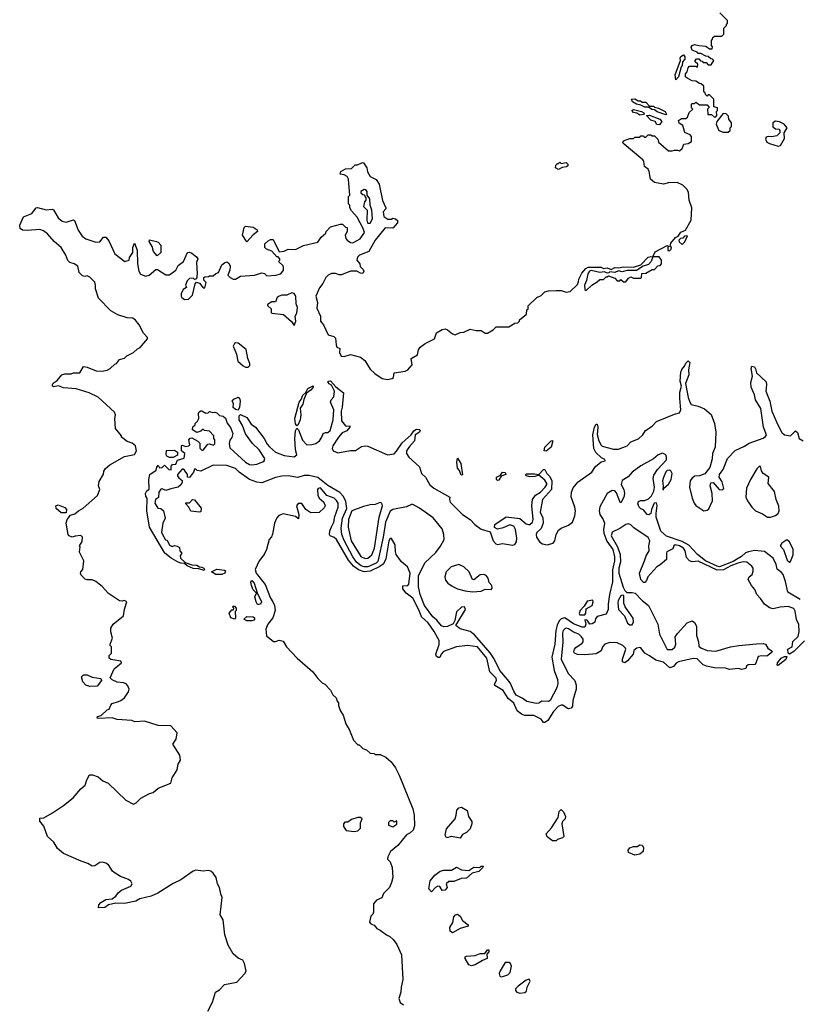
# Model space of a CAD drawing. Extents: x 2380107 to 2585170, y 384273 to 546161.
# Tile 222 of 256: x 2483123 to 2489375, y 476769 to 484662. Entities that reach past the tile are written whole.
import ezdxf

# ---------------------------------------------------------------- set-up
doc = ezdxf.new("R2010")
doc.units = 0

msp = doc.modelspace()

# ---------------------------------------------------------------- linework, layer by layer
at = {"layer": '0CON05XD'}
for points in [[(2483625, 482927.5), (2483655, 482906.7), (2483735, 482880), (2483765, 482882.5), (2483795, 482920), (2483815, 482920), (2483838.3, 482888.3), (2483887.5, 482785), (2483967, 482723), (2484000, 482735), (2484003, 482757), (2484030, 482795), (2484030, 482835), (2484045, 482870), (2484066.7, 482815), (2484067.5, 482705), (2484077.5, 482645), (2484091.7, 482621.7), (2484135, 482606.2), (2484162.5, 482615), (2484215, 482660), (2484228.3, 482658.3), (2484295, 482616.7), (2484325, 482616.7), (2484375, 482653.3), (2484395, 482692.5), (2484436.7, 482725), (2484470, 482795), (2484485, 482797.5), (2484505, 482790), (2484541.2, 482761.2), (2484551.2, 482745), (2484540.6, 482715), (2484546.2, 482625), (2484540, 482585), (2484525, 482580), (2484515, 482590), (2484485, 482587.5), (2484465, 482570), (2484452.5, 482535), (2484460, 482515), (2484435, 482500), (2484417.5, 482465), (2484417.5, 482445), (2484423.9, 482433.9), (2484445, 482420), (2484477, 482423), (2484510, 482455), (2484530, 482545), (2484541.7, 482558.3), (2484565, 482550), (2484595, 482512.5), (2484607, 482513), (2484620, 482555), (2484600, 482575), (2484600, 482595), (2484608.3, 482601.7), (2484637, 482603), (2484645, 482610), (2484675, 482610), (2484695, 482627.5), (2484717.5, 482635), (2484744.1, 482695.9), (2484765, 482713.3), (2484785, 482720), (2484800.7, 482710.7), (2484810, 482685), (2484807.5, 482655), (2484793.6, 482613.6), (2484810, 482595), (2484835, 482582.5), (2484855, 482583.3), (2484893.6, 482606.4), (2485005, 482613.3), (2485065, 482632.5), (2485087, 482627), (2485105, 482610), (2485176.1, 482613.9), (2485216.1, 482623.9), (2485237.5, 482655), (2485240, 482675), (2485235, 482690), (2485200, 482725), (2485210, 482735), (2485210, 482745), (2485195, 482760), (2485185, 482760), (2485146.4, 482806.4), (2485103, 482823), (2485090, 482835), (2485090, 482865), (2485115, 482890), (2485135, 482900), (2485155, 482900), (2485205, 482800), (2485245, 482807.5), (2485277, 482823), (2485335, 482820), (2485398.3, 482851.7), (2485515, 482877.5), (2485540.7, 482919.3), (2485578.3, 482951.7), (2485580, 482965), (2485615, 483002.5), (2485695, 483022.5), (2485711.7, 483021.7), (2485735, 483000), (2485750, 482995), (2485750, 482965), (2485732.5, 482935), (2485738.3, 482908.3), (2485750, 482895), (2485776.4, 482876.4), (2485795, 482873.3), (2485852.5, 482905), (2485887.5, 482955), (2485877, 482987), (2485828.3, 483078.3), (2485785, 483130), (2485770, 483155), (2485770, 483175), (2485760, 483185), (2485760, 483245), (2485770, 483255), (2485761.7, 483348.3), (2485760, 483385), (2485750, 483405), (2485725, 483417.5), (2485693.6, 483423.6), (2485697.5, 483445), (2485735, 483467.5), (2485785, 483470), (2485812.5, 483497.5), (2485831.7, 483498.3), (2485873, 483517), (2485880, 483515), (2485907.5, 483475), (2485913, 483443), (2485932.5, 483405), (2485981.7, 483381.7), (2486006.7, 483345), (2486033.6, 483213.6), (2486060, 483155), (2486060, 483145), (2486038.3, 483121.7), (2486043.3, 483085), (2486075, 483063.8), (2486105, 483062.5), (2486115, 483070), (2486137, 483067), (2486151.7, 483051.7), (2486152.5, 483035), (2486115, 482990), (2486055, 482992.5), (2485974.2, 482895), (2485922.5, 482805), (2485847.5, 482775), (2485831.7, 482758.3), (2485827.5, 482735), (2485850, 482705), (2485853, 482683), (2485878.3, 482658.3), (2485883.3, 482645), (2485875, 482627.5), (2485855, 482630), (2485826.4, 482646.4), (2485775, 482646.7), (2485705, 482616.7), (2485685, 482616.7), (2485655, 482627.5), (2485625, 482627.5), (2485596.4, 482613.6), (2485577.5, 482595), (2485553.6, 482546.4), (2485527.3, 482512.7), (2485499.4, 482445), (2485512, 482395), (2485505, 482350), (2485536.4, 482286.4), (2485536.4, 482246.4), (2485545, 482232.5), (2485560, 482215), (2485596.1, 482136.1), (2485641.7, 482121.7), (2485655, 482110), (2485660, 482055), (2485667, 482037), (2485690, 482025), (2485686.7, 481995), (2485702.5, 481965), (2485725, 481961.2), (2485775, 481978.8), (2485855.6, 481955.6), (2485890.3, 481930.3), (2485935, 481860), (2485972.5, 481825), (2486030, 481785), (2486073, 481777), (2486110, 481785), (2486120, 481795), (2486127.5, 481832.5), (2486215, 481843.8), (2486236.7, 481855), (2486270, 481895), (2486263, 481947), (2486312.5, 481975), (2486322.5, 482015), (2486335, 482037.5), (2486375, 482066.7), (2486450, 482105), (2486467, 482153), (2486511.7, 482178.3), (2486535, 482183.3), (2486555, 482176.7), (2486595, 482143.3), (2486615, 482136.2), (2486655, 482153.3), (2486685, 482156.7), (2486735, 482182.5), (2486785, 482170), (2486825, 482170), (2486855, 482150), (2486875, 482150), (2486920, 482175), (2486945, 482200), (2487045, 482200), (2487095, 482230), (2487118.3, 482231.7), (2487130, 482245), (2487130, 482255), (2487188.3, 482301.7), (2487190, 482335), (2487200, 482345), (2487201.7, 482368.3), (2487270, 482435), (2487305, 482450), (2487325, 482470), (2487335, 482480), (2487365, 482487.5), (2487425, 482492.5), (2487465, 482492.5), (2487505, 482477.5), (2487537, 482483), (2487595, 482540), (2487605, 482560), (2487606.7, 482583.3), (2487630.6, 482629.4), (2487663.1, 482666.9), (2487681.7, 482678.3), (2487785, 482677.1), (2487805, 482668.8), (2487835, 482674), (2487865, 482660), (2487895, 482676.9), (2487925, 482673.3), (2487965, 482682.2), (2488045, 482678), (2488105, 482696.7), (2488162.4, 482757.6), (2488183.3, 482763.3), (2488200, 482760), (2488218.7, 482801.3), (2488315, 482852.5), (2488330, 482845), (2488320, 482835), (2488321.7, 482811.7), (2488335, 482810), (2488348.3, 482821.7), (2488350, 482835), (2488340, 482845), (2488345, 482870), (2488383.3, 482915), (2488403.9, 482926.1), (2488425, 482958), (2488462.5, 482975), (2488507.5, 483055), (2488512.5, 483155), (2488492.5, 483215), (2488487, 483277), (2488475, 483300), (2488440, 483335), (2488395, 483357.5), (2488325, 483353.8), (2488285, 483344), (2488215, 483356), (2488182, 483385), (2488172, 483445), (2488163.9, 483463.9), (2488133.3, 483485), (2488127, 483527), (2488119.3, 483539.3), (2487970, 483665), (2487960, 483675), (2487965, 483690), (2488015, 483710), (2488045, 483710), (2488055, 483720), (2488095, 483720), (2488105, 483730), (2488125, 483730), (2488131.7, 483721.7), (2488145, 483720), (2488161.7, 483738.3), (2488185, 483740), (2488195, 483730), (2488215, 483730), (2488240, 483705), (2488245, 483680), (2488325, 483610), (2488355, 483610), (2488375, 483617.5), (2488397.5, 483617.5), (2488415, 483610), (2488435, 483630), (2488450, 483665), (2488485, 483670), (2488510, 483685), (2488510, 483725), (2488498.8, 483738.8), (2488458.3, 483758.3), (2488440, 483815), (2488411.7, 483831.7), (2488407.5, 483855), (2488430.7, 483869.3), (2488465, 483870), (2488478.3, 483881.7), (2488491.7, 483918.3), (2488520, 483945), (2488510, 483955), (2488510, 483985), (2488515, 483990), (2488535, 483990), (2488545, 484000), (2488575, 483980), (2488635, 483980), (2488650, 483965), (2488650, 483955), (2488640, 483945), (2488641.7, 483901.7), (2488671.7, 483901.7), (2488695, 483880), (2488706.7, 483883.3), (2488712.5, 483895), (2488710, 483925), (2488720, 483935), (2488720, 483955), (2488690, 483965), (2488690, 484025), (2488655, 484060), (2488645, 484060), (2488635, 484050), (2488621.7, 484061.7), (2488620, 484075), (2488610, 484085), (2488608.3, 484128.3), (2488588.3, 484148.3), (2488575, 484150), (2488545, 484170), (2488515, 484172.5), (2488475, 484192.5), (2488462.5, 484205), (2488463, 484227), (2488477, 484243), (2488483, 484277), (2488495, 484290), (2488545, 484290), (2488558.3, 484281.7), (2488560, 484305), (2488540, 484325), (2488540, 484335), (2488551.7, 484348.3), (2488568.3, 484348.3), (2488581.7, 484331.7), (2488595, 484330), (2488605, 484320), (2488628.3, 484318.3), (2488645, 484300), (2488668.3, 484301.7), (2488690, 484335), (2488680, 484345), (2488665, 484347.5), (2488645, 484367.5), (2488625, 484370), (2488585, 484392.5), (2488565, 484392.5), (2488555, 484402.5), (2488517.1, 484417.1), (2488508.8, 484441.2), (2488515.8, 484454.2), (2488535, 484463.3), (2488570, 484455), (2488625, 484450), (2488655, 484430), (2488675, 484430), (2488680, 484445), (2488670, 484455), (2488670, 484495), (2488680, 484505), (2488681.7, 484518.3), (2488695, 484530), (2488755, 484530), (2488770, 484545), (2488770, 484595), (2488790, 484615), (2488790, 484625), (2488800, 484635), (2488800, 484655), (2488738.3, 484718.3)], [(2488385, 484180), (2488380.7, 484219.3), (2488422.5, 484335), (2488418.8, 484355), (2488424, 484366), (2488445, 484380), (2488456.7, 484365), (2488456.2, 484345), (2488437.5, 484325), (2488436.7, 484295), (2488427.5, 484285), (2488406.7, 484205), (2488385, 484180)], [(2488305, 483900), (2488235, 483923.3), (2488215, 483940), (2488193.6, 483943.6), (2488165, 483960), (2488135, 483960), (2488105, 483977.5), (2488070, 483985), (2488037.5, 484005), (2488030, 484025), (2488055, 484027.5), (2488083, 484013), (2488101.7, 484011.7), (2488115, 484000), (2488145, 484000), (2488175, 483970), (2488205, 483970), (2488215, 483960), (2488245, 483952.5), (2488300, 483925), (2488310, 483905), (2488305, 483900)], [(2488095, 483897.5), (2488071.7, 483911.7), (2488045, 483917.5), (2488032.5, 483935), (2488045, 483942.5), (2488110, 483925), (2488127.5, 483915), (2488130, 483905), (2488125, 483902.5), (2488095, 483897.5)], [(2488255, 483820), (2488231.7, 483821.7), (2488220, 483845), (2488185, 483857.5), (2488150, 483895), (2488175, 483897.5), (2488256.1, 483866.1), (2488272.5, 483845), (2488255, 483820)], [(2488805, 483760), (2488820, 483775), (2488820, 483795), (2488830, 483805), (2488830, 483835), (2488810, 483865), (2488808.3, 483888.3), (2488788.3, 483908.3), (2488765, 483910), (2488713.3, 483846.7), (2488707.5, 483825), (2488730, 483775), (2488765, 483760), (2488805, 483760)], [(2489205, 483648.8), (2489225, 483652.5), (2489255, 483710), (2489252.5, 483755), (2489276.4, 483796.4), (2489252.5, 483825), (2489215, 483843.3), (2489185, 483850), (2489163.8, 483835), (2489163.6, 483803.6), (2489185, 483787.5), (2489210, 483785), (2489220, 483775), (2489220, 483755), (2489195, 483730), (2489155, 483722.5), (2489125, 483726.7), (2489110.5, 483719.5), (2489103.8, 483705), (2489115, 483680), (2489135, 483668.8), (2489205, 483648.8)], [(2487445, 483462.5), (2487420, 483475), (2487423, 483497), (2487435, 483510), (2487445, 483510), (2487455, 483520), (2487465, 483510), (2487505, 483517.5), (2487520, 483505), (2487518.3, 483491.7), (2487507, 483483), (2487473, 483477), (2487445, 483462.5)], [(2485935, 483030), (2485953, 483067), (2485947.5, 483135), (2485932.5, 483175), (2485930, 483225), (2485910, 483255), (2485910, 483285), (2485898.3, 483298.3), (2485885, 483300), (2485860, 483285), (2485860, 483275), (2485875, 483260), (2485888.3, 483258.3), (2485890, 483245), (2485900, 483235), (2485900, 483215), (2485888.3, 483201.7), (2485880, 483165), (2485910, 483135), (2485907.5, 483055), (2485912.5, 483035), (2485915, 483030), (2485935, 483030)], [(2484633.3, 476715), (2484669.2, 476785), (2484694.5, 476865.5), (2484725.9, 476884.1), (2484765, 476926.7), (2484865, 476945.7), (2484930, 477015), (2484939.4, 477035), (2484925.2, 477095.2), (2484912.1, 477122.1), (2484875, 477138.2), (2484834.1, 477174.1), (2484795, 477244), (2484768.2, 477325), (2484755.3, 477445.3), (2484731.4, 477485), (2484748.2, 477625), (2484735.3, 477655.3), (2484725.8, 477705), (2484710, 477735), (2484698.8, 477785), (2484675, 477820.4), (2484655, 477836.1), (2484635, 477841.2), (2484595, 477836.7), (2484535, 477842.9), (2484515, 477836.9), (2484415, 477767.5), (2484355, 477736.9), (2484231.3, 477658.7), (2484177.5, 477635), (2484085.9, 477614.1), (2484055, 477596.2), (2483965, 477576.2), (2483895, 477580), (2483835, 477565.8), (2483805, 477545.6), (2483755, 477542.5), (2483758, 477565), (2483774.6, 477585.4), (2483815, 477608.6), (2483865, 477614), (2483895.5, 477634.5), (2483915.5, 477664.5), (2483938.8, 477685), (2484015, 477716.2), (2484025.8, 477735), (2484014, 477755), (2483995, 477768.6), (2483932.9, 477792.9), (2483881.2, 477825), (2483867, 477837), (2483835, 477886.2), (2483815, 477900), (2483787.3, 477907.3), (2483765, 477905.8), (2483725, 477879.2), (2483705, 477876), (2483668.6, 477898.6), (2483616.7, 477915), (2483475, 477978.1), (2483427, 478017), (2483397.5, 478067.5), (2483347.5, 478115), (2483316.9, 478196.9), (2483284.4, 478235.6), (2483285, 478260), (2483316.8, 478263.2), (2483386, 478304), (2483475, 478363.1), (2483552.5, 478425), (2483612.9, 478497.1), (2483648.1, 478525), (2483661.3, 478568.7), (2483682.3, 478607.7), (2483708.1, 478608.1), (2483752.4, 478592.4), (2483790.5, 478560.5), (2483831.9, 478541.9), (2483975, 478404.4), (2484035.5, 478374.5), (2484056.9, 478383.1), (2484095, 478420), (2484165, 478458.6), (2484195, 478468), (2484235, 478502.5), (2484335, 478541.2), (2484345.7, 478585), (2484385, 478647.5), (2484393.3, 478695), (2484414, 478725), (2484408, 478765), (2484352.5, 478855), (2484378.8, 478895), (2484386.7, 478945), (2484335, 479000), (2484235, 479003.3), (2484125, 479037.5), (2484047, 479033), (2484023, 479043), (2483905, 479052.5), (2483865.8, 479065.8), (2483755, 479058.8), (2483743.3, 479063.3), (2483747.5, 479075), (2483776.1, 479083.9), (2483825, 479130), (2483840, 479135), (2483853, 479167), (2483865, 479180), (2483915, 479196.7), (2483935, 479203.3), (2483962.5, 479225), (2483996.7, 479275), (2484001.2, 479295), (2483991.2, 479321.2), (2483977, 479337), (2483955, 479346), (2483905, 479352.5), (2483865, 479370), (2483850, 479385), (2483880.7, 479459.3), (2483940, 479505), (2483935, 479520), (2483853, 479533), (2483840, 479545), (2483840, 479565), (2483860, 479585), (2483860, 479635), (2483850, 479645), (2483850, 479655), (2483867.5, 479705), (2483853.6, 479753.6), (2483853, 479783), (2483873.6, 479816.4), (2483957, 479883), (2483963.6, 479936.4), (2483982.5, 479995), (2483963, 480007), (2483945, 480000), (2483925, 480002.5), (2483835, 480063.3), (2483785, 480117.5), (2483735, 480157.5), (2483705, 480172.5), (2483665, 480172.5), (2483648.3, 480178.3), (2483615, 480210), (2483610, 480225), (2483613, 480237), (2483630, 480255), (2483637.5, 480325), (2483603, 480393), (2483607.5, 480435), (2483602.5, 480445), (2483625, 480480), (2483626.7, 480515), (2483613, 480527), (2483567, 480523), (2483545, 480512.5), (2483520, 480525), (2483512.5, 480535), (2483496.7, 480625), (2483503.8, 480656.2), (2483531.2, 480688.8), (2483565, 480701.2), (2483594.2, 480725.8), (2483632.5, 480745), (2483747.5, 480847.5), (2483766.2, 480895), (2483756.2, 480925), (2483760.7, 480959.3), (2483795, 481020), (2483798.3, 481041.7), (2483812.5, 481065), (2483846.4, 481093.6), (2483965, 481160), (2484045, 481175.7), (2484060.5, 481205), (2484053.1, 481245), (2484025, 481267.5), (2483985, 481280), (2483940, 481315), (2483940, 481325), (2483892.5, 481385), (2483887.5, 481465), (2483892.5, 481495), (2483882.5, 481515), (2483752.5, 481635), (2483681.7, 481671.7), (2483575, 481702.5), (2483475, 481710), (2483435, 481727.5), (2483395, 481720), (2483387.5, 481725), (2483386.7, 481735), (2483392.3, 481747.7), (2483425, 481770), (2483460, 481815), (2483485, 481822.5), (2483535, 481822.5), (2483555, 481830), (2483605, 481830), (2483635, 481882.5), (2483665, 481876.7), (2483736.4, 481846.4), (2483785, 481843.8), (2483825, 481852.5), (2483850, 481865), (2483885, 481900), (2483900, 481905), (2483923, 481937), (2483965, 481950), (2483983, 481967), (2484036.4, 481993.6), (2484067, 482023), (2484090, 482035), (2484135, 482087.5), (2484147.5, 482105), (2484147.5, 482115), (2484115, 482150), (2484082.5, 482215), (2484053, 482253), (2484029.3, 482269.3), (2483985, 482273.3), (2483910, 482295), (2483855, 482327.5), (2483755, 482430), (2483732.5, 482505), (2483732.5, 482535), (2483725, 482557.5), (2483685, 482597.5), (2483665, 482607.5), (2483645, 482602.5), (2483628.3, 482608.3), (2483600, 482635), (2483590, 482685), (2483560, 482705), (2483526.4, 482716.4), (2483510.7, 482730.7), (2483492.5, 482775), (2483456.2, 482835), (2483398.8, 482885), (2483346.7, 482945), (2483315, 482968.8), (2483285, 482981.2), (2483185, 482971.2), (2483145, 482976.2), (2483128.1, 482988.1), (2483123.3, 483015), (2483155, 483082.5), (2483220.5, 483109.5), (2483256.4, 483153.6), (2483265, 483156.7), (2483335, 483136.7), (2483383, 483143), (2483395, 483137.5), (2483431.2, 483075), (2483465, 483046.2), (2483495, 483038), (2483555, 483056.7), (2483563, 483053), (2483591.2, 482975), (2483625, 482927.5)], [(2484945, 482882.5), (2484908.8, 482935), (2484923.2, 482996.8), (2484935, 483007.5), (2484995, 483000), (2485028.3, 482978.3), (2485030, 482965), (2484995, 482937.5), (2484945, 482882.5)], [(2484225, 482770), (2484196.7, 482805), (2484186.7, 482845), (2484162.5, 482885), (2484165, 482897.5), (2484220, 482885), (2484235, 482877.5), (2484253.9, 482853.9), (2484253.9, 482796.1), (2484225, 482770)], [(2488435, 482860), (2488458.3, 482881.7), (2488478.3, 482928.3), (2488455, 482927.5), (2488440, 482910), (2488423, 482907), (2488410, 482895), (2488411.7, 482881.7), (2488435, 482860)], [(2487665, 482492.5), (2487710, 482535), (2487755, 482560), (2487775, 482580), (2487805, 482580), (2487825, 482600), (2487835, 482600), (2487845, 482610), (2487895, 482590), (2487915, 482570), (2487935, 482570), (2487945, 482580), (2487965, 482560), (2487985, 482560), (2488005, 482590), (2488025, 482600), (2488045, 482590), (2488105, 482590), (2488110, 482595), (2488111.7, 482628.3), (2488145, 482630), (2488195, 482660), (2488215, 482660), (2488241.7, 482688.3), (2488258.3, 482691.7), (2488270, 482705), (2488270, 482735), (2488251.7, 482761.7), (2488200, 482760), (2488187, 482723), (2488165, 482700), (2488123, 482687), (2488068.3, 482651.7), (2487995, 482651.2), (2487955, 482640), (2487925, 482650), (2487895, 482636.7), (2487855, 482640), (2487848.3, 482631.7), (2487835, 482630), (2487811.7, 482641.7), (2487775, 482636.2), (2487705, 482652), (2487693.6, 482646.4), (2487678.6, 482625), (2487668.6, 482571.4), (2487652.5, 482535), (2487655, 482500), (2487665, 482492.5)], [(2485325, 482210), (2485336.7, 482245), (2485333.3, 482285), (2485345, 482310), (2485351.2, 482355), (2485340, 482385), (2485338.8, 482445), (2485325, 482468), (2485305, 482472), (2485265, 482453.3), (2485226.4, 482453.6), (2485203, 482447), (2485187.5, 482435), (2485175, 482400), (2485145, 482400), (2485111.7, 482378.3), (2485111.7, 482371.7), (2485140, 482345), (2485140, 482315), (2485145, 482310), (2485238.3, 482298.3), (2485301.7, 482241.7), (2485325, 482210)], [(2484955, 481877.5), (2484968.8, 481891.2), (2484970, 481905), (2484953.3, 481945), (2484938.3, 482018.3), (2484875, 482070), (2484855, 482072.5), (2484845, 482067.5), (2484834, 482045), (2484861.9, 481981.9), (2484872.5, 481925), (2484915, 481886.7), (2484935, 481877.5), (2484955, 481877.5)], [(2484146.7, 480826.7), (2484135, 480840), (2484133, 480863), (2484143.6, 480886.4), (2484162.5, 480897.5), (2484160, 480975), (2484167.5, 481015), (2484218.3, 481051.7), (2484222.5, 481075), (2484235, 481090), (2484245, 481070), (2484265, 481072.5), (2484285, 481090), (2484320, 481055), (2484337, 481053), (2484338.3, 481081.7), (2484350, 481095), (2484375, 481100), (2484390, 481130), (2484443, 481147), (2484447.5, 481185), (2484420, 481205), (2484420, 481245), (2484425, 481250), (2484455, 481240), (2484480, 481245), (2484487.5, 481255), (2484480, 481295), (2484491.7, 481308.3), (2484505, 481310), (2484553, 481283), (2484567, 481267), (2484568.3, 481228.3), (2484585, 481210), (2484595, 481210), (2484631.7, 481258.3), (2484645, 481263.3), (2484677.5, 481252.5), (2484687, 481263), (2484687.5, 481295), (2484680, 481305), (2484680, 481325), (2484645, 481362.5), (2484605, 481370), (2484595, 481380), (2484577, 481363), (2484545, 481352.5), (2484510, 481375), (2484511.7, 481398.3), (2484530, 481415), (2484530, 481425), (2484550, 481445), (2484560, 481465), (2484557.5, 481505), (2484561.7, 481518.3), (2484575, 481527.5), (2484585, 481527.5), (2484615, 481507.5), (2484635, 481510), (2484645, 481520), (2484672.5, 481512.5), (2484687, 481517), (2484705, 481510), (2484725, 481490), (2484755, 481483.3), (2484775, 481466.7), (2484788.3, 481428.3), (2484815, 481392.5), (2484833.3, 481345), (2484825, 481312.5), (2484808.3, 481291.7), (2484803.8, 481265), (2484808.7, 481228.7), (2484934.3, 481114.3), (2484965, 481097.1), (2484985, 481093.3), (2485025, 481099.6), (2485073.4, 481116.6), (2485084, 481126), (2485088.8, 481145), (2485043.6, 481213.6), (2484991.5, 481265), (2484935, 481342.5), (2484908.8, 481408.8), (2484882.9, 481455), (2484883.9, 481486.1), (2484893.3, 481496.7), (2484945, 481474.2), (2484979.5, 481419.5), (2485014.4, 481394.4), (2485084.4, 481305), (2485108.5, 481258.5), (2485126.7, 481236.7), (2485175, 481194.3), (2485245, 481167.5), (2485325, 481158), (2485346, 481174), (2485334.4, 481215), (2485330, 481305), (2485336, 481365), (2485345, 481387.5), (2485360, 481375), (2485390.8, 481290.8), (2485425, 481253.1), (2485465, 481255.5), (2485498.8, 481265), (2485528.8, 481285), (2485546.2, 481315), (2485556.7, 481345), (2485575, 481353.8), (2485595, 481353.3), (2485612.3, 481367.7), (2485637.5, 481455), (2485642, 481535), (2485616.7, 481595), (2485620, 481615), (2485641.7, 481638.3), (2485646.7, 481685), (2485623, 481733), (2485605, 481742.5), (2485596.7, 481755), (2485597.5, 481765), (2485615, 481768), (2485658, 481718), (2485719.5, 481669.5), (2485710, 481555), (2485702, 481525), (2485704.1, 481445.9), (2485735, 481407.5), (2485745, 481402.5), (2485770, 481405), (2485770, 481395), (2485746.7, 481365), (2485709.7, 481350.3), (2485678.6, 481315), (2485635.6, 481245), (2485630, 481225), (2485636.2, 481205), (2485675, 481190.5), (2485775, 481208.5), (2485815, 481208.8), (2485865, 481240), (2485895, 481246.2), (2485915, 481242.9), (2486073.9, 481173.9), (2486125, 481181.5), (2486145, 481202.9), (2486189.8, 481270.2), (2486262, 481335), (2486285, 481365.8), (2486305, 481378.6), (2486326.1, 481376.1), (2486334, 481365), (2486330, 481355), (2486295.5, 481334.5), (2486288.9, 481285), (2486248.3, 481241.7), (2486225.8, 481205), (2486224.2, 481185), (2486242.9, 481155), (2486328.9, 481078.9), (2486346.5, 481025), (2486376.7, 480995), (2486413.3, 480933.3), (2486445, 480905.6), (2486572.5, 480835), (2486570, 480815), (2486575.7, 480795), (2486674.7, 480694.7), (2486735.8, 480655.8), (2486774.1, 480614.1), (2486825, 480577.5), (2486896.7, 480556.7), (2486921.1, 480485), (2486940.2, 480460.2), (2486955, 480454.4), (2486995, 480463.8), (2487075, 480449.3), (2487095, 480454.6), (2487108.2, 480475), (2487110.4, 480505), (2487100, 480575), (2487085, 480601.2), (2487055, 480612), (2487001.3, 480588.7), (2486955, 480578.8), (2486930, 480590), (2486933.8, 480615), (2487025, 480677.8), (2487133.5, 480663.5), (2487185, 480621.9), (2487204.6, 480614.6), (2487215, 480615.6), (2487236.1, 480633.9), (2487241.2, 480655), (2487230.5, 480765), (2487236.7, 480815), (2487259.4, 480850.6), (2487300.8, 480875), (2487337.5, 480915), (2487351.2, 480935), (2487351.2, 480945), (2487335, 480972), (2487285, 481010), (2487255, 480999.2), (2487215, 480997.1), (2487186.7, 481005), (2487180, 481015), (2487188, 481022), (2487252.5, 481022.5), (2487285, 481016.7), (2487324.4, 481055.6), (2487335, 481056), (2487350, 481025), (2487375, 481001.2), (2487389.2, 480965), (2487387.8, 480895), (2487315, 480816.2), (2487295.8, 480715), (2487319.6, 480669.6), (2487322.3, 480625), (2487305.8, 480584.2), (2487269.3, 480550.7), (2487263.8, 480535), (2487268.8, 480515), (2487295, 480472.7), (2487315, 480460.4), (2487352, 480452), (2487400.6, 480465), (2487415.3, 480484.8), (2487425.9, 480535), (2487445, 480570.9), (2487464.3, 480585.7), (2487525, 480609.2), (2487556.2, 480635), (2487574.5, 480684.5), (2487579.3, 480725), (2487576.2, 480755), (2487546.8, 480836.8), (2487547.8, 480875), (2487561.3, 480908.7), (2487601.8, 480958.2), (2487712.5, 481035), (2487740.5, 481079.5), (2487785, 481117.5), (2487818, 481125), (2487815, 481136.7), (2487790, 481150), (2487743.8, 481193.8), (2487726.9, 481225), (2487718.9, 481335), (2487733.3, 481396.7), (2487745, 481420), (2487755, 481420), (2487759.4, 481395), (2487752.7, 481337.3), (2487766.3, 481286.3), (2487785, 481252.5), (2487795, 481244.4), (2487885, 481218.8), (2487925, 481218.6), (2487995, 481247.1), (2488023.1, 481276.9), (2488085, 481300.9), (2488120.8, 481335), (2488141.4, 481368.6), (2488195, 481402.7), (2488228.9, 481441.1), (2488375, 481499.5), (2488415, 481509.5), (2488426.1, 481535), (2488416, 481626), (2488417.1, 481677.1), (2488430, 481725), (2488420, 481765), (2488424.6, 481835.4), (2488431.7, 481858.3), (2488454, 481885), (2488465, 481910), (2488485, 481926.7), (2488498, 481915), (2488485.7, 481855), (2488490, 481815), (2488463.5, 481745), (2488484.6, 481634.6), (2488496.2, 481595), (2488508.3, 481578.3), (2488565, 481564.8), (2488615, 481543.5), (2488667, 481497), (2488696, 481426), (2488706, 481355), (2488700.3, 481235), (2488679.5, 481185), (2488677.1, 481142.9), (2488657.8, 481072.2), (2488618.3, 481021.7), (2488575, 481006.2), (2488535, 481003.1), (2488511.9, 480985), (2488500, 480965), (2488494.6, 480914.6), (2488515, 480827.5), (2488531.4, 480785), (2488545, 480768.8), (2488610, 480725), (2488635, 480730), (2488649.5, 480740.5), (2488678.8, 480805), (2488675.8, 480865), (2488660, 480925), (2488665, 480950), (2488685, 480952.5), (2488732.5, 480895), (2488755, 480892), (2488769.2, 480905), (2488756.4, 480956.4), (2488733.3, 480995), (2488733.8, 481015), (2488748, 481035), (2488765.6, 481055), (2488798.5, 481145), (2488860.5, 481209.5), (2488935, 481242.5), (2488972.2, 481267.8), (2489085, 481307.3), (2489105, 481320), (2489113.1, 481335), (2489088.1, 481395), (2489065.4, 481545.4), (2489022.9, 481615), (2489015.6, 481655), (2488989.2, 481715), (2488986.1, 481753.9), (2489000, 481805), (2488988.8, 481865), (2488994.2, 481885.8), (2489015, 481878.8), (2489025, 481862.5), (2489031.2, 481831.2), (2489109.5, 481759.5), (2489113.1, 481735), (2489107.8, 481685), (2489139.5, 481605), (2489154.7, 481524.7), (2489201.5, 481415), (2489235, 481354), (2489256, 481334), (2489305, 481326.2), (2489345, 481367.5), (2489361.7, 481351.7), (2489374.6, 481304.6), (2489405, 481287.1)], [(2485345, 481407.5), (2485335, 481422.5), (2485330.8, 481465), (2485364.3, 481595), (2485381.4, 481618.6), (2485395, 481652.5), (2485417.5, 481672.5), (2485433.8, 481705), (2485476.7, 481726.7), (2485477.5, 481715), (2485460, 481695), (2485422.5, 481667.5), (2485402, 481618), (2485395, 481580), (2485373, 481547), (2485376.7, 481495), (2485372.2, 481455), (2485355, 481412.5), (2485345, 481407.5)], [(2484875, 481532.5), (2484855, 481536.7), (2484833.9, 481553.9), (2484836.7, 481585), (2484827.5, 481605), (2484839.3, 481620.7), (2484875, 481636.2), (2484885, 481627.5), (2484892, 481605), (2484885.8, 481555), (2484875, 481532.5)], [(2487345, 481204), (2487330, 481205), (2487334, 481235), (2487385, 481286.7), (2487395, 481290), (2487396.7, 481275), (2487384.2, 481235), (2487345, 481204)], [(2484355, 481152.5), (2484325, 481152.5), (2484303.6, 481163.6), (2484297.5, 481175), (2484301.7, 481208.3), (2484365, 481212.5), (2484390, 481195), (2484388.3, 481171.7), (2484355, 481152.5)], [(2489383, 480013), (2489282.7, 480072.7), (2489265, 480157.5), (2489245, 480213.8), (2489231.7, 480231.7), (2489197.5, 480257.5), (2489190.4, 480295), (2489165, 480344.3), (2489095, 480399.2), (2489016.3, 480406.3), (2488966.7, 480396.7), (2488943.2, 480386.8), (2488911.7, 480358.3), (2488845, 480319.5), (2488735, 480276.8), (2488715, 480280.6), (2488623.2, 480325), (2488558.7, 480375), (2488489.1, 480449.1), (2488435, 480480), (2488311.2, 480521.2), (2488265, 480561.1), (2488227.8, 480675), (2488226.4, 480703.6), (2488236.3, 480766.3), (2488228.8, 480788.8), (2488212, 480785), (2488190.8, 480735), (2488185, 480702.5), (2488168.3, 480691.7), (2488155, 480696.7), (2488125, 480733.3), (2488105, 480741.2), (2488091.2, 480755), (2488080.5, 480780.5), (2488085, 480800), (2488102.3, 480807.7), (2488135, 480808), (2488165, 480822), (2488189.2, 480845), (2488208.7, 480881.3), (2488213.3, 480915), (2488204.3, 480985), (2488209.1, 481010.9), (2488237.5, 481055), (2488309.1, 481135), (2488310.8, 481155), (2488303.8, 481175), (2488277, 481187), (2488243.3, 481175), (2488205, 481141.1), (2488105, 481085.4), (2488035, 481033.8), (2488002.9, 480997.1), (2487955, 480966.9), (2487947.8, 480935), (2487968.6, 480895), (2487972.9, 480865), (2487967.1, 480835), (2487945, 480790), (2487935, 480800), (2487908.9, 480868.9), (2487895, 480884), (2487875, 480887.5), (2487835, 480863.1), (2487774.3, 480755.7), (2487770.3, 480725), (2487775, 480696), (2487802.5, 480655), (2487811.5, 480625), (2487805.3, 480574.7), (2487808.8, 480545), (2487832.3, 480482.3), (2487879, 480415), (2487892.9, 480355), (2487893.3, 480325), (2487878, 480252), (2487877.8, 480155), (2487852.3, 480055), (2487842.8, 479977.2), (2487843.5, 479935), (2487825, 479897.5), (2487755, 479878.1), (2487741.1, 479858.9), (2487735, 479833.3), (2487715, 479818), (2487695, 479817.5), (2487675, 479847.5), (2487655, 479850), (2487663.3, 479815), (2487655, 479793.3), (2487635, 479792.9), (2487565, 479818.6), (2487495, 479865.7), (2487465, 479859.4), (2487448.2, 479841.8), (2487432.4, 479807.6), (2487422.3, 479765), (2487415.3, 479655), (2487391.7, 479551.7), (2487409.2, 479445), (2487435, 479372.5), (2487438.3, 479341.7), (2487431.2, 479305), (2487377.5, 479205), (2487365, 479197.5), (2487310.7, 479199.3), (2487285.9, 479184.1), (2487265, 479180), (2487190, 479195), (2487153.3, 479223.3), (2487105, 479247.5), (2487085, 479278.8), (2487056.2, 479346.2), (2487033.7, 479373.6), (2486972.9, 479445), (2486928.8, 479538.8), (2486896.9, 479586.9), (2486771.2, 479731.2), (2486735, 479756.2), (2486655, 479778.8), (2486620, 479805), (2486697.5, 479935), (2486690, 479955), (2486665, 479952.5), (2486626.7, 479915), (2486612.5, 479845), (2486600, 479820), (2486555, 479796.2), (2486525.8, 479794.2), (2486505, 479802.5), (2486468.6, 479848.6), (2486435, 479874.4), (2486370.5, 479965), (2486335, 480053.3), (2486320.5, 480115), (2486320.9, 480205), (2486371.1, 480308.9), (2486459.2, 480390.8), (2486498.3, 480441.7), (2486527.1, 480495), (2486525.2, 480535.2), (2486511.2, 480581.2), (2486439.9, 480669.9), (2486330, 480745), (2486275, 480774.5), (2486265, 480776.5), (2486225, 480757.9), (2486115, 480736.2), (2486095, 480723.1), (2486057.9, 480635), (2486038.6, 480515), (2485995, 480317.5), (2485983.1, 480305), (2485915, 480276.7), (2485885, 480274.8), (2485860.5, 480285), (2485825, 480313.9), (2485795, 480355.6), (2485725, 480485.8), (2485707.7, 480535), (2485700.9, 480585), (2485711.1, 480665), (2485745.6, 480744.4), (2485738.4, 480798.4), (2485718.9, 480838.9), (2485691.7, 480871.7), (2485595, 480928.7), (2485515, 480991.5), (2485445, 481007.7), (2485405, 481006.9), (2485355, 480992), (2485275, 481005.5), (2485225, 481002.7), (2485175, 480991.2), (2485065, 480948.9), (2485025, 480953.9), (2484965.8, 480975), (2484883.1, 481035), (2484854.6, 481064.6), (2484785, 481088.9), (2484675, 481091.5), (2484575, 481044), (2484547.5, 481047.5), (2484535, 481060), (2484525, 481060), (2484517.5, 481035), (2484485, 480992.5), (2484470, 480995), (2484470, 481015), (2484445, 481050), (2484435, 481060), (2484425, 481060), (2484390, 481015), (2484390, 481005), (2484400.7, 480990.7), (2484427, 480967), (2484427, 480953), (2484416.4, 480933.6), (2484395, 480913.3), (2484335, 480902), (2484295, 480887.5), (2484265, 480902.5), (2484255, 480897.5), (2484240, 480875), (2484237, 480833), (2484212.5, 480815), (2484206.7, 480785), (2484230, 480745), (2484255, 480742.5), (2484277.5, 480725), (2484288.8, 480665), (2484270, 480625), (2484260, 480555), (2484267.5, 480535), (2484293.6, 480493.6), (2484305, 480490), (2484325, 480450), (2484345, 480440), (2484365, 480446.7), (2484385, 480442.5), (2484405, 480430), (2484407.5, 480405), (2484422.5, 480385), (2484410, 480365), (2484412.5, 480345), (2484450, 480310), (2484505, 480291.2), (2484545, 480288.8), (2484566.1, 480276.1), (2484585, 480273.3), (2484600, 480265), (2484606.2, 480255), (2484602.5, 480247.5), (2484559.3, 480259.3), (2484515, 480263.1), (2484467.5, 480285), (2484445, 480302.5), (2484415, 480304.4), (2484395, 480312.5), (2484338.8, 480345), (2484285.9, 480385.9), (2484163, 480593), (2484143.8, 480725), (2484146.7, 480826.7)], [(2486665, 481010), (2486661.2, 481015), (2486649.2, 481049.2), (2486635, 481067.5), (2486628.6, 481115), (2486635, 481147.5), (2486661.4, 481105), (2486675, 481012.5), (2486665, 481010)], [(2488285, 480893.8), (2488287, 480903), (2488325, 480938.9), (2488347.5, 480975), (2488354.2, 481025), (2488345.8, 481045), (2488335, 481050.8), (2488315, 481048), (2488305, 481038.8), (2488285, 480993.3), (2488278.9, 480965), (2488284, 480925), (2488280, 480895), (2488285, 480893.8)], [(2489145, 480673.5), (2489185, 480687.5), (2489205, 480704.2), (2489212.5, 480725), (2489211.4, 480761.4), (2489189.6, 480815), (2489175, 480878.8), (2489126.2, 480945), (2489130, 480995), (2489085.8, 481025), (2489072.5, 481045), (2489065, 481080), (2489055, 481082.5), (2489035, 481061.2), (2488983.8, 480976.2), (2488952.6, 480907.4), (2488946.2, 480835), (2488959.1, 480805), (2488995, 480754.3), (2489024.4, 480725), (2489080.9, 480700.9), (2489120, 480675), (2489145, 480673.5)], [(2486955, 480966.7), (2486946.7, 480975), (2486948, 480995), (2486979.3, 481010.7), (2486995, 481035.8), (2487015, 481033.3), (2487021.2, 481015), (2486985, 481003.3), (2486965, 480971.2), (2486955, 480966.7)], [(2488397.7, 479742.3), (2488475, 479827.5), (2488515, 479842.5), (2488535, 479830), (2488549.3, 479799.3), (2488550, 479725), (2488566.2, 479675), (2488569.3, 479639.3), (2488585, 479626.2), (2488635, 479606), (2488705, 479600), (2488822.5, 479635), (2488890, 479645), (2489031.4, 479658.6), (2489085, 479661.2), (2489105, 479656.7), (2489122.5, 479625), (2489150, 479605), (2489157, 479593), (2489115, 479560), (2489075, 479562.5), (2489043.8, 479556.2), (2489027.5, 479502.5), (2489018.3, 479491.7), (2488965, 479490), (2488951.7, 479478.3), (2488945, 479460), (2488915, 479452.5), (2488885, 479460), (2488815, 479453.3), (2488783, 479463), (2488695, 479466.2), (2488630.7, 479480.7), (2488605, 479490), (2488557, 479537), (2488525, 479540.8), (2488406.1, 479513.9), (2488387, 479503), (2488365, 479477.5), (2488337, 479467), (2488285, 479512), (2488225, 479526.7), (2488175, 479563.3), (2488135, 479582.5), (2488125, 479597.5), (2488105, 479626), (2488095, 479630), (2488072.5, 479625), (2488047.5, 479605), (2488042.5, 479575), (2487997.7, 479522.3), (2487975, 479507.5), (2487957.5, 479515), (2487957.5, 479535), (2487983.3, 479615), (2487980, 479625), (2487960, 479645), (2487915, 479665.6), (2487855, 479668.2), (2487815, 479655.4), (2487797.3, 479635), (2487785, 479602.5), (2487745, 479578.6), (2487655, 479571.2), (2487595, 479573.3), (2487572.5, 479585), (2487567.5, 479595), (2487572.5, 479615), (2487581.7, 479628.3), (2487635, 479663.3), (2487642, 479675), (2487640.8, 479695), (2487629.4, 479715), (2487605.8, 479735), (2487565, 479752.3), (2487525, 479779.1), (2487505, 479783.8), (2487495, 479780), (2487481.8, 479765), (2487476.7, 479745), (2487477.6, 479672.4), (2487464.5, 479535), (2487521.3, 479421.3), (2487573.8, 479365), (2487585.9, 479325.9), (2487586, 479295), (2487560, 479205), (2487555, 479160), (2487545, 479143.3), (2487525, 479136.7), (2487515, 479140), (2487478.2, 479168.2), (2487465, 479167.9), (2487442.5, 479155), (2487403.8, 479115), (2487357.9, 479045), (2487335, 479027.1), (2487325, 479028), (2487305, 479055.6), (2487246.7, 479085), (2487175, 479084.4), (2487146.2, 479095), (2487112.5, 479122.5), (2487085, 479184), (2487040.9, 479220.9), (2487000, 479285), (2486933.8, 479325), (2486930, 479335), (2486948.1, 479365), (2486945, 479383.3), (2486893.6, 479435), (2486869.7, 479545), (2486795, 479634), (2486715, 479644.7), (2486624.8, 479635.2), (2486522.4, 479597.6), (2486502.5, 479575), (2486491.7, 479548.3), (2486478.3, 479548.3), (2486467, 479557), (2486460, 479575), (2486486.9, 479653.1), (2486487.1, 479685), (2486447.5, 479757.5), (2486397.9, 479827.9), (2486346.2, 479876.2), (2486327.7, 479925), (2486275, 480025.6), (2486223.3, 480065), (2486195, 480100), (2486197, 480123), (2486235, 480127.5), (2486243.6, 480136.4), (2486253.8, 480225), (2486233.8, 480275), (2486185.3, 480315.3), (2486141.4, 480375), (2486135.6, 480395), (2486135, 480452.5), (2486105, 480503.3), (2486095, 480503.3), (2486084.5, 480485), (2486060.6, 480339.4), (2486041.3, 480298.7), (2486012.5, 480277.5), (2485935, 480240.6), (2485885, 480237), (2485841, 480251), (2485800.6, 480280.6), (2485759.5, 480329.5), (2485665, 480495.6), (2485645, 480511.4), (2485612.5, 480525), (2485607.5, 480535), (2485610, 480565), (2485625, 480596.2), (2485642.9, 480635), (2485650.9, 480679.1), (2485676.7, 480755), (2485677.5, 480785), (2485665, 480807.1), (2485645, 480825.7), (2485587.5, 480847.5), (2485535, 480908), (2485516.4, 480903.6), (2485511.2, 480895), (2485515, 480850), (2485525, 480827.5), (2485563, 480793), (2485572.5, 480765), (2485565, 480750), (2485525, 480712.5), (2485458.3, 480708.3), (2485416.7, 480736.7), (2485385, 480782.5), (2485357, 480783), (2485343.3, 480765), (2485362.5, 480695), (2485358.3, 480661.7), (2485335, 480680), (2485235, 480700), (2485201.7, 480688.3), (2485185, 480670), (2485167.5, 480625), (2485151.7, 480538.3), (2485143.6, 480516.4), (2485123.3, 480495), (2485102.5, 480415), (2485084, 480376), (2485043.1, 480325), (2485012, 480255), (2485020, 480225), (2485093.1, 480133.1), (2485134.2, 480025), (2485152, 479995), (2485166.2, 479965), (2485173.3, 479925), (2485152.7, 479867.3), (2485114, 479815), (2485097.5, 479775), (2485103, 479723), (2485158.3, 479678.3), (2485175, 479677.5), (2485205, 479687.5), (2485235, 479680), (2485263.6, 479633.6), (2485347.5, 479545), (2485473, 479433), (2485515, 479380), (2485550, 479345), (2485570, 479335), (2485616.4, 479286.4), (2485635, 479250), (2485660, 479225), (2485668.3, 479198.3), (2485680, 479185), (2485680, 479165), (2485693, 479123), (2485717, 479087), (2485738.3, 479018.3), (2485767, 478967), (2485800, 478885), (2485835, 478850), (2485845, 478850), (2485875, 478820), (2485905, 478810), (2485933, 478783), (2485965, 478780), (2485975, 478772.5), (2486015, 478772.5), (2486060.7, 478750.7), (2486103, 478713), (2486136.7, 478665), (2486166.2, 478605), (2486275.7, 478335.7), (2486286.9, 478285), (2486289.3, 478199.3), (2486277.5, 478165), (2486255, 478142.5), (2486225, 478127.5), (2486155, 478042.5), (2486097.5, 477995), (2486075, 477950), (2486073, 477933), (2486095, 477910), (2486110, 477865), (2486116.2, 477785), (2486106.1, 477743.9), (2486087.5, 477705), (2486041.7, 477658.3), (2486026.4, 477623.6), (2485985, 477602.5), (2485960, 477575), (2485961.7, 477508.3), (2485955, 477490), (2485940, 477475), (2485928.3, 477428.3), (2485940, 477415), (2485965, 477402.5), (2485987, 477377), (2486015, 477364), (2486064, 477325), (2486092.4, 477312.4), (2486118.7, 477288.7), (2486147.6, 477247.6), (2486184.5, 477165), (2486196.9, 476966.9), (2486181.1, 476905), (2486179.5, 476865), (2486164.2, 476815), (2486175, 476782.5), (2486200, 476765)], [(2484565, 480714.2), (2484495, 480722.5), (2484480, 480755), (2484455, 480780), (2484455, 480790), (2484485, 480790), (2484510, 480815), (2484525, 480812.5), (2484578.8, 480745), (2484575, 480717.5), (2484565, 480714.2)], [(2483495, 480710), (2483455, 480710), (2483415, 480742.5), (2483412.5, 480765), (2483431.7, 480771.7), (2483485, 480752.5), (2483500, 480735), (2483495, 480710)], [(2485892.4, 480342.4), (2485915, 480344.4), (2485948, 480372), (2485967.3, 480425), (2486005.5, 480675), (2486031.4, 480765), (2486028, 480785), (2486015, 480792), (2485975, 480776.5), (2485935, 480774), (2485880.3, 480759.7), (2485786.2, 480725), (2485759.1, 480655), (2485757.5, 480595), (2485781.1, 480485), (2485858.9, 480358.9), (2485892.4, 480342.4)], [(2489417.9, 479682.1), (2489332.2, 479597.8), (2489295, 479576), (2489284.4, 479584.4), (2489284, 479615), (2489316.4, 479633.6), (2489323.6, 479676.4), (2489365, 479717.5), (2489373.6, 479756.4), (2489372.3, 479812.3), (2489352.6, 479852.6), (2489341.1, 479921.1), (2489331.2, 479941.2), (2489285, 479958.8), (2489222.1, 479952.1), (2489165, 479940.4), (2489135, 479946.5), (2489095, 479975.6), (2489065, 480022.5), (2489033.7, 480053.7), (2489019.2, 480095), (2488991.2, 480125), (2488966.2, 480175), (2488973.3, 480195), (2488996.8, 480213.2), (2489005, 480240), (2489004.2, 480265), (2488995, 480280), (2488954.4, 480314.4), (2488925.6, 480315.6), (2488882.5, 480305), (2488825.6, 480285), (2488767.6, 480252.4), (2488715, 480248.9), (2488565, 480320.4), (2488515, 480316.7), (2488493.6, 480323.6), (2488471.1, 480351.1), (2488459.2, 480405), (2488445, 480426), (2488415, 480444.2), (2488378.8, 480451.2), (2488370, 480445), (2488359.5, 480420.5), (2488313.3, 480395), (2488308.8, 480385), (2488310, 480335), (2488259.3, 480290.7), (2488233.6, 480276.4), (2488160, 480195), (2488150, 480165), (2488135, 480150), (2488125, 480150), (2488103, 480173), (2488093.3, 480225), (2488133.3, 480325), (2488146.7, 480365), (2488170, 480405), (2488168.8, 480445), (2488175.8, 480485), (2488161.7, 480511.7), (2488048.3, 480588.3), (2488023, 480613), (2488005, 480620), (2487985, 480616), (2487936.9, 480583.1), (2487873.3, 480555), (2487865.5, 480525), (2487917, 480437), (2487938.4, 480375), (2487941.1, 480315), (2487927.5, 480265), (2487927.2, 480225), (2487963.1, 480113.1), (2487976.2, 480086.2), (2487991.2, 480071.2), (2488035, 480071.2), (2488057.5, 480065), (2488116.2, 480005), (2488165.8, 479965.8), (2488239.4, 479815), (2488255, 479736.7), (2488314.4, 479614.4), (2488355.7, 479614.3), (2488377, 479633), (2488386, 479655), (2488378.8, 479715), (2488397.7, 479742.3)], [(2489295, 480312.5), (2489305, 480317.5), (2489325, 480373.3), (2489326.1, 480415), (2489297.1, 480477.1), (2489275, 480493.1), (2489234.2, 480465), (2489221.2, 480445), (2489248.8, 480415), (2489278.3, 480328.3), (2489295, 480312.5)], [(2484745, 480213.8), (2484695, 480214.4), (2484662.5, 480235), (2484705, 480256), (2484765, 480248.8), (2484772.5, 480245), (2484767.5, 480225), (2484745, 480213.8)], [(2486755, 480076.7), (2486825, 480081.9), (2486855, 480096.7), (2486905, 480093.3), (2486913.3, 480105), (2486910, 480125), (2486889.3, 480149.3), (2486880, 480185), (2486865, 480205.7), (2486845, 480214.3), (2486815, 480210.6), (2486765, 480171.2), (2486755, 480173.3), (2486728.1, 480235), (2486685.3, 480275.3), (2486645, 480294.6), (2486583.1, 480276.9), (2486543.1, 480235), (2486532.5, 480195), (2486538.3, 480168.3), (2486556.7, 480145), (2486591.5, 480121.5), (2486635, 480099.4), (2486695, 480082.2), (2486755, 480076.7)], [(2485045, 479973.3), (2485030, 479975), (2485018.8, 479995), (2485010, 480035), (2485022.5, 480065), (2484995, 480092.5), (2484981.2, 480125), (2484977, 480153), (2484983.8, 480166.2), (2485003.8, 480145), (2485028.3, 480068.3), (2485061.2, 479995), (2485055, 479977.5), (2485045, 479973.3)], [(2488015, 479811.2), (2488035, 479812), (2488044.2, 479835), (2488041.4, 479865), (2487978, 479955), (2487968, 479985), (2487967.5, 480045), (2487955, 480047.5), (2487945, 480042.5), (2487923.1, 480005), (2487919.4, 479985), (2487924.3, 479935), (2487972.1, 479882.1), (2487996.2, 479825), (2488015, 479811.2)], [(2484845, 479857.5), (2484817, 479867), (2484803.3, 479905), (2484825, 479930), (2484838.3, 479931.7), (2484840, 479945), (2484830, 479955), (2484835, 479960), (2484845, 479960), (2484860, 479945), (2484860, 479925), (2484852.5, 479917.5), (2484853, 479867), (2484845, 479857.5)], [(2487655, 479890), (2487662.5, 479905), (2487665, 479940), (2487713.6, 479966.4), (2487722.5, 479995), (2487718.3, 480008.3), (2487675, 480000), (2487650, 479960), (2487617.5, 479925), (2487610, 479905), (2487615, 479890), (2487655, 479890)], [(2484985, 479843.3), (2484945, 479843.8), (2484920, 479855), (2484945, 479876.7), (2484995.9, 479875.9), (2485007, 479867), (2485007.5, 479855), (2485002.5, 479847.5), (2484985, 479843.3)], [(2489205, 479484), (2489198.3, 479488.3), (2489201.2, 479505), (2489228.8, 479545), (2489255, 479558.1), (2489276, 479556), (2489267.6, 479532.4), (2489205, 479484)], [(2483685, 479317.5), (2483655, 479327.5), (2483630, 479355), (2483620, 479395), (2483635, 479410), (2483665, 479410), (2483705, 479392.5), (2483775, 479380), (2483780, 479365), (2483745, 479320), (2483685, 479317.5)], [(2486655, 478100), (2486585, 478113.3), (2486545, 478104), (2486536, 478125), (2486546, 478175), (2486614.3, 478255.7), (2486624.2, 478285), (2486627.5, 478325), (2486645, 478344), (2486665, 478350), (2486712.5, 478322.5), (2486722.5, 478275), (2486748, 478235), (2486750, 478215), (2486735.6, 478174.4), (2486705, 478145.8), (2486675, 478130), (2486655, 478100)], [(2487425, 478080), (2487395, 478080), (2487352.3, 478112.3), (2487344, 478135), (2487387.3, 478182.7), (2487441.2, 478265), (2487448.8, 478315), (2487465, 478331.2), (2487485, 478311.2), (2487500, 478275), (2487496.2, 478255), (2487475.9, 478234.1), (2487470, 478215), (2487487.5, 478115), (2487477, 478103), (2487435, 478090), (2487425, 478080)], [(2485805, 478153.3), (2485835, 478160), (2485855, 478180), (2485857, 478223), (2485870, 478255), (2485857, 478267), (2485835, 478267.5), (2485785, 478250), (2485755, 478230), (2485731.7, 478228.3), (2485720, 478215), (2485720, 478195), (2485741.7, 478161.7), (2485805, 478153.3)], [(2486115, 478192.5), (2486148.3, 478211.7), (2486148.3, 478238.3), (2486125, 478230), (2486115, 478240), (2486095, 478240), (2486080, 478225), (2486080, 478205), (2486115, 478192.5)], [(2488055, 477963.8), (2488006, 477986), (2488003.8, 478005), (2488015, 478023.3), (2488045, 478032.5), (2488075, 478032.5), (2488095, 478046.7), (2488115, 478043.3), (2488126.7, 478025), (2488122.5, 477995), (2488095, 477972.5), (2488055, 477963.8)], [(2486425, 477670), (2486404.4, 477695), (2486415, 477758.8), (2486453.1, 477805), (2486495, 477836.4), (2486525, 477845.4), (2486585, 477843.8), (2486625, 477869.4), (2486666.9, 477846.9), (2486725, 477842), (2486765, 477868.1), (2486813.3, 477866.7), (2486825, 477876.2), (2486840, 477875), (2486835, 477862.5), (2486806.1, 477833.9), (2486750.8, 477819.2), (2486705, 477780), (2486663, 477777), (2486605, 477752), (2486565, 477753.3), (2486542.5, 477735), (2486551.2, 477705), (2486535, 477682.5), (2486510.3, 477680.3), (2486493.3, 477713.3), (2486476.7, 477716.7), (2486456.7, 477705), (2486425, 477670)], [(2486595, 477342), (2486574.5, 477355), (2486573.8, 477385), (2486596, 477425), (2486605, 477471.2), (2486618.8, 477485), (2486635, 477490), (2486655, 477476.2), (2486675, 477440), (2486720, 477405), (2486720, 477395), (2486655, 477376.7), (2486595, 477342)], [(2486745, 477078.1), (2486723.8, 477083.8), (2486696, 477135), (2486695, 477150), (2486705, 477155.7), (2486775, 477159.4), (2486815, 477175.8), (2486853.3, 477176.7), (2486874.1, 477205.9), (2486886.4, 477206.4), (2486885, 477190), (2486868.3, 477171.7), (2486872.5, 477135), (2486835, 477120), (2486775, 477084.2), (2486745, 477078.1)], [(2486985, 476990), (2487005, 476993.3), (2487037.5, 477005), (2487056.2, 477025), (2487067.5, 477075), (2487058.8, 477095), (2487045, 477103.8), (2487015, 477103.8), (2486975, 477037.5), (2486968.8, 477015), (2486972.5, 476995), (2486985, 476990)], [(2487135, 476858.8), (2487175, 476863.8), (2487186.2, 476875), (2487193.3, 476905), (2487218, 476955), (2487210, 476970), (2487185, 476963.3), (2487120, 476915), (2487098.3, 476891.7), (2487098.3, 476878.3), (2487110, 476865), (2487135, 476858.8)]]:
    msp.add_lwpolyline(points, dxfattribs=at)

doc.saveas('drawing.dxf')
